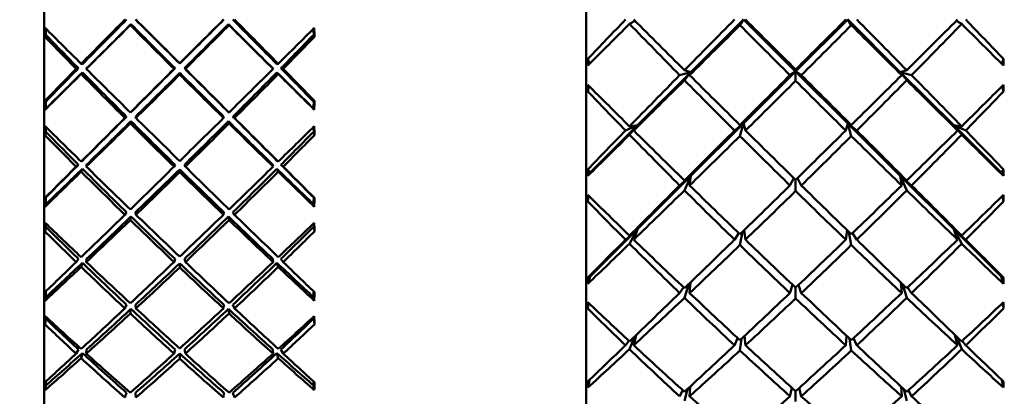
# Model space of a CAD drawing. Header units: inches. Extents: x 0.1 to 17, y 0.3 to 10.7.
# Tile 21 of 74: x 2.374 to 2.864, y 7.845 to 8.033. Entities that reach past the tile are written whole.
import ezdxf

# ---------------------------------------------------------------- set-up
doc = ezdxf.new("R2010")
doc.units = ezdxf.units.IN
doc.header["$LTSCALE"] = 0.5
doc.header["$MEASUREMENT"] = 0
doc.layers.add('Dimension (ANSI)', color=7, linetype='Continuous', lineweight=25)
doc.layers.add('Visible (ANSI)', color=7, linetype='Continuous', lineweight=50)
doc.styles.add('Note Text (ANSI)', font='tahoma.ttf')
doc.dimstyles.new('Default (ANSI)', dxfattribs={"dimscale": 0.5, "dimtxt": 0.12, "dimasz": 0.098425, "dimexe": 0.125, "dimexo": 0.0625, "dimgap": 0.031496, "dimtad": 0, "dimtih": 1, "dimtoh": 1, "dimrnd": 1e-08, "dimzin": 4, "dimdsep": 46, "dimtxsty": 'Note Text (ANSI)', "dimcen": 0.09, "dimdle": 0.393701, "dimclrd": 256, "dimclre": 256, "dimclrt": 256, "dimadec": 0, "dimazin": 1, "dimtfac": 1, "dimtofl": 0, "dimtmove": 0, "dimatfit": 3, "dimfxl": 1, "dimtolj": 1, "dimtzin": 4, "dimlwd": -1, "dimlwe": -1, "dimarcsym": 0})

# ---------------------------------------------------------------- blocks, each defined once
blk = doc.blocks.new('*D7')
at = {"layer": 'Defpoints', "color": 0, "transparency": 16777216}
for p in [(4.8545, 9.03316), (0.74372, 7.03316), (4.8545, 7.03316)]:
    blk.add_point(p, dxfattribs=at)
at = {"layer": 'Dimension (ANSI)', "transparency": 16777216}
for p, q in [((4.82325, 9.03316), (0.68122, 9.03316)), ((0.74372, 8.98394), (0.74372, 8.08015)), ((0.74372, 7.08237), (0.74372, 7.98616)), ((4.82325, 7.03316), (0.68122, 7.03316))]:
    blk.add_line(p, q, dxfattribs=at)
for points in [[(0.73552, 8.98394), (0.75192, 8.98394), (0.74372, 9.03316)], [(0.73552, 7.08237), (0.75192, 7.08237), (0.74372, 7.03316)]]:
    blk.add_solid(points, dxfattribs=at)
at = {"layer": 'Dimension (ANSI)', "transparency": 16777216, "insert": (0.66752, 8.06441), "char_height": 0.06, "attachment_point": 1, "style": 'Note Text (ANSI)'}
blk.add_mtext('\\A1;2.00', dxfattribs=at)

msp = doc.modelspace()

# ---------------------------------------------------------------- linework, layer by layer
at = {"layer": 'Visible (ANSI)'}
for p, q in [((2.65568, 7.59221), (2.65568, 8.4741)), ((2.386, 8.4241), (2.386, 7.64221)), ((2.68005, 8.0325), (2.6773, 8.03106)), ((2.70787, 8.00706), (2.73402, 8.03316)), ((2.73402, 8.03316), (2.73225, 8.03041)), ((2.73402, 8.03316), (2.75996, 8.00727)), ((2.7859, 8.03316), (2.75996, 8.00727)), ((2.81205, 8.00706), (2.7859, 8.03316)), ((2.78766, 8.03041), (2.7859, 8.03316)), ((2.84262, 8.03106), (2.83987, 8.0325)), ((2.42917, 8.03089), (2.42885, 8.0304)), ((2.47798, 8.0304), (2.47766, 8.03089)), ((2.38673, 8.02561), (2.38638, 8.02451)), ((2.5201, 8.02561), (2.52046, 8.02451)), ((2.65732, 8.01106), (2.65651, 8.01356)), ((2.8626, 8.01106), (2.86341, 8.01356)), ((2.4019, 8.00861), (2.40301, 8.00892)), ((2.40502, 8.01097), (2.40439, 8.01115)), ((2.40694, 8.00861), (2.40708, 8.00892)), ((2.45108, 8.00892), (2.45059, 8.00861)), ((2.45342, 8.01125), (2.45342, 8.01143)), ((2.45575, 8.00892), (2.45625, 8.00861)), ((2.49976, 8.00892), (2.49989, 8.00861)), ((2.50245, 8.01115), (2.50181, 8.01097)), ((2.50382, 8.00892), (2.50494, 8.00861)), ((2.70787, 8.00706), (2.70466, 8.00797)), ((2.75996, 8.00727), (2.75996, 8.00829)), ((2.81525, 8.00797), (2.81205, 8.00706)), ((2.40502, 8.00688), (2.40439, 8.00607)), ((2.45342, 8.0066), (2.45342, 8.00579)), ((2.50245, 8.00607), (2.50181, 8.00688)), ((2.6813, 7.98055), (2.70787, 8.00706)), ((2.70221, 8.00547), (2.70787, 8.00706)), ((2.70787, 8.00706), (2.70466, 8.00297)), ((2.70718, 8.00547), (2.70787, 8.00706)), ((2.73402, 7.98137), (2.75996, 8.00727)), ((2.75996, 8.00727), (2.75713, 8.00547)), ((2.75996, 8.00727), (2.76279, 8.00547)), ((2.7859, 7.98137), (2.75996, 8.00727)), ((2.75996, 8.00727), (2.75996, 8.00265)), ((2.81205, 8.00706), (2.81771, 8.00547)), ((2.83862, 7.98055), (2.81205, 8.00706)), ((2.81205, 8.00706), (2.81274, 8.00547)), ((2.81525, 8.00297), (2.81205, 8.00706)), ((2.65708, 8.00013), (2.65651, 7.99739)), ((2.86284, 8.00013), (2.86341, 7.99739)), ((2.38673, 7.99228), (2.38638, 7.99275)), ((2.5201, 7.99228), (2.52046, 7.99275)), ((2.38677, 7.98877), (2.38643, 7.98825)), ((2.52006, 7.98877), (2.52041, 7.98825)), ((2.42612, 7.98416), (2.42693, 7.98479)), ((2.42917, 7.98703), (2.42885, 7.98689)), ((2.43162, 7.98416), (2.43144, 7.98479)), ((2.47539, 7.98479), (2.47521, 7.98416)), ((2.47798, 7.98689), (2.47766, 7.98703)), ((2.47991, 7.98479), (2.48072, 7.98416)), ((2.42917, 7.98254), (2.42885, 7.98143)), ((2.47798, 7.98143), (2.47766, 7.98254)), ((2.65768, 7.95697), (2.6813, 7.98055)), ((2.67528, 7.97789), (2.6813, 7.98055)), ((2.6813, 7.98055), (2.6773, 7.97582)), ((2.6813, 7.98055), (2.6773, 7.97997)), ((2.67939, 7.97789), (2.6813, 7.98055)), ((2.70787, 7.95528), (2.73402, 7.98137)), ((2.72953, 7.97789), (2.73402, 7.98137)), ((2.73402, 7.98137), (2.73225, 7.98062)), ((2.73402, 7.98137), (2.73225, 7.97517)), ((2.73501, 7.97789), (2.73402, 7.98137)), ((2.7859, 7.98137), (2.7849, 7.97789)), ((2.78766, 7.98062), (2.7859, 7.98137)), ((2.7859, 7.98137), (2.79039, 7.97789)), ((2.81205, 7.95528), (2.7859, 7.98137)), ((2.78766, 7.97517), (2.7859, 7.98137)), ((2.84262, 7.97997), (2.83862, 7.98055)), ((2.83862, 7.98055), (2.84464, 7.97789)), ((2.86224, 7.95697), (2.83862, 7.98055)), ((2.84262, 7.97582), (2.83862, 7.98055)), ((2.83862, 7.98055), (2.84053, 7.97789)), ((2.38673, 7.97731), (2.38638, 7.9756)), ((2.5201, 7.97731), (2.52046, 7.9756)), ((2.4019, 7.9599), (2.40301, 7.96084)), ((2.40502, 7.96285), (2.40439, 7.9624)), ((2.40502, 7.95883), (2.40439, 7.95741)), ((2.40694, 7.9599), (2.40708, 7.96084)), ((2.45108, 7.96084), (2.45059, 7.9599)), ((2.45342, 7.95855), (2.45342, 7.95713)), ((2.45575, 7.96084), (2.45625, 7.9599)), ((2.49976, 7.96084), (2.49989, 7.9599)), ((2.50245, 7.9624), (2.50181, 7.96285)), ((2.50245, 7.95741), (2.50181, 7.95883)), ((2.50382, 7.96084), (2.50494, 7.9599)), ((2.65768, 7.95697), (2.65651, 7.9585)), ((2.86224, 7.95697), (2.86341, 7.9585)), ((2.65768, 7.95697), (2.65656, 7.95529)), ((2.6813, 7.92876), (2.70787, 7.95528)), ((2.70221, 7.95053), (2.70787, 7.95528)), ((2.70787, 7.95528), (2.70466, 7.95299)), ((2.70787, 7.95528), (2.70466, 7.94807)), ((2.70718, 7.95053), (2.70787, 7.95528)), ((2.75906, 7.95419), (2.75713, 7.95053)), ((2.76085, 7.95419), (2.76279, 7.95053)), ((2.81205, 7.95528), (2.81771, 7.95053)), ((2.83862, 7.92876), (2.81205, 7.95528)), ((2.81525, 7.95299), (2.81205, 7.95528)), ((2.81205, 7.95528), (2.81274, 7.95053)), ((2.81525, 7.94807), (2.81205, 7.95528)), ((2.86224, 7.95697), (2.86335, 7.95529)), ((2.75996, 7.95331), (2.75996, 7.94776)), ((2.38673, 7.9445), (2.38638, 7.94433)), ((2.5201, 7.9445), (2.52046, 7.94433)), ((2.65695, 7.94541), (2.65651, 7.94259)), ((2.86297, 7.94541), (2.86341, 7.94259)), ((2.38677, 7.94107), (2.38643, 7.93993)), ((2.52006, 7.94107), (2.52041, 7.93993)), ((2.42612, 7.93593), (2.42693, 7.93718)), ((2.42917, 7.93499), (2.42885, 7.93327)), ((2.43162, 7.93593), (2.43144, 7.93718)), ((2.47539, 7.93718), (2.47521, 7.93593)), ((2.47798, 7.93327), (2.47766, 7.93499)), ((2.47991, 7.93718), (2.48072, 7.93593)), ((2.38673, 7.92989), (2.38638, 7.92759)), ((2.5201, 7.92989), (2.52046, 7.92759)), ((2.65768, 7.90519), (2.6813, 7.92876)), ((2.67528, 7.9235), (2.6813, 7.92876)), ((2.6813, 7.92876), (2.6773, 7.92147)), ((2.6813, 7.92876), (2.6773, 7.92553)), ((2.67939, 7.9235), (2.6813, 7.92876)), ((2.72953, 7.9235), (2.73164, 7.92675)), ((2.73345, 7.92733), (2.73225, 7.92084)), ((2.73501, 7.9235), (2.73433, 7.9282)), ((2.78558, 7.9282), (2.7849, 7.9235)), ((2.78766, 7.92084), (2.78647, 7.92733)), ((2.78827, 7.92675), (2.79039, 7.9235)), ((2.84262, 7.92553), (2.83862, 7.92876)), ((2.83862, 7.92876), (2.84464, 7.9235)), ((2.86224, 7.90519), (2.83862, 7.92876)), ((2.84262, 7.92147), (2.83862, 7.92876)), ((2.83862, 7.92876), (2.84053, 7.9235)), ((2.4019, 7.91235), (2.40301, 7.91389)), ((2.40502, 7.91195), (2.40439, 7.90993)), ((2.40694, 7.91235), (2.40708, 7.91389)), ((2.45108, 7.91389), (2.45059, 7.91235)), ((2.45342, 7.91168), (2.45342, 7.90966)), ((2.45575, 7.91389), (2.45625, 7.91235)), ((2.49976, 7.91389), (2.49989, 7.91235)), ((2.50245, 7.90993), (2.50181, 7.91195)), ((2.50382, 7.91389), (2.50494, 7.91235)), ((2.65768, 7.90519), (2.65651, 7.90462)), ((2.65768, 7.90519), (2.65656, 7.9015)), ((2.86224, 7.90519), (2.86341, 7.90462)), ((2.86224, 7.90519), (2.86335, 7.9015)), ((2.70221, 7.8969), (2.70423, 7.89969)), ((2.70681, 7.90137), (2.70466, 7.89452)), ((2.70718, 7.8969), (2.70764, 7.90218)), ((2.75845, 7.90103), (2.75713, 7.8969)), ((2.75996, 7.89959), (2.75996, 7.89421)), ((2.76147, 7.90103), (2.76279, 7.8969)), ((2.81227, 7.90218), (2.81274, 7.8969)), ((2.81525, 7.89452), (2.8131, 7.90137)), ((2.81569, 7.89969), (2.81771, 7.8969)), ((2.38677, 7.89482), (2.38643, 7.89308)), ((2.52006, 7.89482), (2.52041, 7.89308)), ((2.42612, 7.88924), (2.42693, 7.89108)), ((2.43162, 7.88924), (2.43144, 7.89108)), ((2.47539, 7.89108), (2.47521, 7.88924)), ((2.47991, 7.89108), (2.48072, 7.88924)), ((2.65686, 7.89203), (2.65651, 7.88922)), ((2.86306, 7.89203), (2.86341, 7.88922)), ((2.42917, 7.88898), (2.42885, 7.88668)), ((2.47798, 7.88668), (2.47766, 7.88898)), ((2.38673, 7.88409), (2.38638, 7.88124)), ((2.5201, 7.88409), (2.52046, 7.88124)), ((2.67995, 7.87535), (2.6773, 7.86889)), ((2.67939, 7.87083), (2.68066, 7.87603)), ((2.73501, 7.87083), (2.73455, 7.87555)), ((2.78536, 7.87555), (2.7849, 7.87083)), ((2.83925, 7.87603), (2.84053, 7.87083)), ((2.84262, 7.86889), (2.83997, 7.87535)), ((2.67528, 7.87083), (2.677, 7.87306)), ((2.72953, 7.87083), (2.73111, 7.87445)), ((2.73306, 7.87415), (2.73225, 7.86828)), ((2.78766, 7.86828), (2.78685, 7.87415)), ((2.7888, 7.87445), (2.79039, 7.87083)), ((2.84292, 7.87306), (2.84464, 7.87083)), ((2.4019, 7.8667), (2.40301, 7.86883)), ((2.40502, 7.86698), (2.40439, 7.8644)), ((2.40694, 7.8667), (2.40708, 7.86883)), ((2.45108, 7.86883), (2.45059, 7.8667)), ((2.45342, 7.86672), (2.45342, 7.86415)), ((2.45575, 7.86883), (2.45625, 7.8667)), ((2.49976, 7.86883), (2.49989, 7.8667)), ((2.50245, 7.8644), (2.50181, 7.86698)), ((2.50382, 7.86883), (2.50494, 7.8667)), ((2.38677, 7.85075), (2.38643, 7.84844)), ((2.52006, 7.85075), (2.52041, 7.84844)), ((2.6573, 7.85353), (2.65656, 7.8498)), ((2.86261, 7.85353), (2.86335, 7.8498)), ((2.42612, 7.84482), (2.42693, 7.84723)), ((2.43162, 7.84482), (2.43144, 7.84723)), ((2.47539, 7.84723), (2.47521, 7.84482)), ((2.47991, 7.84723), (2.48072, 7.84482)), ((2.70221, 7.84541), (2.70381, 7.84846)), ((2.7061, 7.84901), (2.70466, 7.84315)), ((2.70718, 7.84541), (2.70749, 7.8503)), ((2.75811, 7.84965), (2.75713, 7.84541)), ((2.75996, 7.84797), (2.75996, 7.84286)), ((2.7618, 7.84965), (2.76279, 7.84541)), ((2.81243, 7.8503), (2.81274, 7.84541)), ((2.81525, 7.84315), (2.81381, 7.84901)), ((2.81611, 7.84846), (2.81771, 7.84541))]:
    msp.add_line(p, q, dxfattribs=at)
for centre, major_axis, ratio, start_param, end_param in [((2.48925, 8.03316), (-0.39159, -0.38966), 0.080876, 4.793487, 4.849814), ((2.48925, 8.03316), (-0.38658, -0.38468), 0.080876, 4.793487, 4.85101), ((2.41758, 8.03316), (-0.38777, 0.38588), 0.017871, 4.637646, 4.694432), ((2.41758, 8.03316), (-0.39279, 0.39088), 0.017871, 4.638833, 4.694432), ((2.48925, 8.03316), (-0.39279, -0.39088), 0.017871, 4.730346, 4.785945), ((2.48925, 8.03316), (-0.38777, -0.38588), 0.017871, 4.730346, 4.787132), ((2.41758, 8.03316), (-0.38658, 0.38468), 0.080876, 4.573768, 4.631291), ((2.41758, 8.03316), (-0.39159, 0.38966), 0.080876, 4.574964, 4.631291), ((2.80074, 8.03316), (0.43858, 0.43637), 0.144525, 1.715048, 1.759517), ((2.71918, 8.03316), (0.44265, -0.44049), 0.044992, 4.667207, 4.724361), ((2.80074, 8.03316), (0.44167, 0.4395), 0.080876, 1.651894, 1.709048), ((2.71918, 8.03316), (0.44303, -0.44087), 0.017871, 1.49642, 1.55284), ((2.80074, 8.03316), (0.44303, 0.44087), 0.017871, 1.588753, 1.645172), ((2.71918, 8.03316), (0.44167, -0.4395), 0.080876, 1.432545, 1.489699), ((2.80074, 8.03316), (0.44265, 0.44049), 0.044992, 4.700417, 4.757571), ((2.71918, 8.03316), (0.43858, -0.43637), 0.144525, 1.382075, 1.426545), ((2.41334, 8.03316), (0.00515, 0.39094), 0.068676, 1.582236, 1.593811), ((2.41758, 8.03316), (-0.39246, 0.39055), 0.044992, 1.536151, 1.581942), ((2.41334, 8.03316), (0.00508, 0.38594), 0.068676, 1.583251, 1.591247), ((2.41758, 8.03316), (-0.39279, -0.39088), 0.017871, 1.525921, 1.581702), ((2.41758, 8.03316), (-0.38777, -0.38588), 0.017871, 1.525921, 1.582891), ((2.48925, 8.03316), (-0.39159, 0.38966), 0.080876, 1.49675, 1.552531), ((2.48925, 8.03316), (-0.38658, 0.38468), 0.080876, 1.495561, 1.552531), ((2.41758, 8.03316), (-0.38658, -0.38468), 0.080876, 1.589062, 1.646032), ((2.41758, 8.03316), (-0.39159, -0.38966), 0.080876, 1.589062, 1.644843), ((2.48925, 8.03316), (-0.38777, 0.38588), 0.017871, 1.558702, 1.615672), ((2.48925, 8.03316), (-0.39279, 0.39088), 0.017871, 1.559891, 1.615672), ((2.48925, 8.03316), (-0.39246, -0.39055), 0.044992, 1.55965, 1.605442), ((2.4935, 8.03316), (-0.00508, 0.38594), 0.068676, 4.691938, 4.699935), ((2.4935, 8.03316), (-0.00515, 0.39094), 0.068676, 4.689374, 4.700949), ((2.71918, 8.03316), (0.44265, 0.44049), 0.044992, 1.620724, 1.667847), ((2.80074, 8.03316), (0.43858, -0.43637), 0.144525, 4.572883, 4.630969), ((2.71918, 8.03316), (0.44303, 0.44087), 0.017871, 4.667514, 4.724116), ((2.80074, 8.03316), (0.44167, -0.4395), 0.080876, 4.637521, 4.694123), ((2.71918, 8.03316), (0.44167, 0.4395), 0.080876, 4.730655, 4.787257), ((2.80074, 8.03316), (0.44303, -0.44087), 0.017871, 4.700662, 4.757264), ((2.71918, 8.03316), (0.43858, 0.43637), 0.144525, 4.793809, 4.851895), ((2.80074, 8.03316), (0.44265, -0.44049), 0.044992, 1.473746, 1.520869), ((2.48925, 8.03316), (-0.38885, 0.38688), 0.144525, 1.448656, 1.489377), ((2.48925, 8.03316), (-0.38388, 0.38194), 0.144525, 1.446092, 1.489377), ((2.41758, 8.03316), (-0.38388, -0.38194), 0.144525, 1.652216, 1.695501), ((2.41758, 8.03316), (-0.38885, -0.38688), 0.144525, 1.652216, 1.692937), ((2.68651, 8.03316), (0.00581, -0.44094), 0.068676, 4.755954, 4.763354), ((2.83341, 8.03316), (-0.00581, -0.44094), 0.068676, 1.519831, 1.527231), ((2.48925, 8.03316), (-0.39159, -0.38966), 0.080876, 4.856318, 4.897039), ((2.48925, 8.03316), (-0.38658, -0.38468), 0.080876, 4.856318, 4.899603), ((2.41758, 8.03316), (-0.39246, 0.39055), 0.044992, 1.588447, 1.644227), ((2.48925, 8.03316), (-0.39279, -0.39088), 0.017871, 4.793177, 4.848958), ((2.48925, 8.03316), (-0.38777, -0.38588), 0.017871, 4.793177, 4.850147), ((2.41758, 8.03316), (-0.38777, 0.38588), 0.017871, 4.574631, 4.631601), ((2.41758, 8.03316), (-0.39279, 0.39088), 0.017871, 4.57582, 4.631601), ((2.48925, 8.03316), (-0.39246, -0.39055), 0.044992, 1.497366, 1.553146), ((2.41758, 8.03316), (-0.38658, 0.38468), 0.080876, 4.525174, 4.56846), ((2.41758, 8.03316), (-0.39159, 0.38966), 0.080876, 4.527739, 4.56846), ((2.41758, 8.03316), (-0.39279, -0.39088), 0.017871, 1.473625, 1.519417), ((2.41758, 8.03316), (-0.38777, -0.38588), 0.017871, 1.473486, 1.520613), ((2.48925, 8.03316), (-0.38885, 0.38688), 0.144525, 1.495881, 1.552209), ((2.48925, 8.03316), (-0.38388, 0.38194), 0.144525, 1.494685, 1.552209), ((2.41758, 8.03316), (-0.38658, -0.38468), 0.080876, 1.52623, 1.583016), ((2.41758, 8.03316), (-0.39159, -0.38966), 0.080876, 1.52623, 1.58183), ((2.48925, 8.03316), (-0.38658, 0.38468), 0.080876, 1.558576, 1.615362), ((2.48925, 8.03316), (-0.39159, 0.38966), 0.080876, 1.559763, 1.615362), ((2.41758, 8.03316), (-0.38388, -0.38194), 0.144525, 1.589384, 1.646908), ((2.41758, 8.03316), (-0.38885, -0.38688), 0.144525, 1.589384, 1.645712), ((2.48925, 8.03316), (-0.38777, 0.38588), 0.017871, 1.62098, 1.668106), ((2.48925, 8.03316), (-0.39279, 0.39088), 0.017871, 1.622176, 1.667967), ((2.80074, 8.03316), (0.44167, 0.4395), 0.080876, 1.714726, 1.772812), ((2.71918, 8.03316), (0.44303, 0.44087), 0.017871, 4.604682, 4.661836), ((2.80074, 8.03316), (0.43858, -0.43637), 0.144525, 4.636647, 4.693801), ((2.71918, 8.03316), (0.44265, -0.44049), 0.044992, 4.730039, 4.786641), ((2.80074, 8.03316), (0.44303, 0.44087), 0.017871, 1.651585, 1.708187), ((2.71918, 8.03316), (0.44167, 0.4395), 0.080876, 4.667823, 4.724242), ((2.80074, 8.03316), (0.44167, -0.4395), 0.080876, 4.700536, 4.756955), ((2.71918, 8.03316), (0.44303, -0.44087), 0.017871, 1.433406, 1.490008), ((2.80074, 8.03316), (0.44265, 0.44049), 0.044992, 4.638137, 4.694739), ((2.71918, 8.03316), (0.43858, 0.43637), 0.144525, 4.730977, 4.788131), ((2.80074, 8.03316), (0.44303, -0.44087), 0.017871, 4.762942, 4.820096), ((2.71918, 8.03316), (0.44167, -0.4395), 0.080876, 1.368781, 1.426867), ((2.68651, 8.03316), (-0.00957, -0.44094), 0.066473, 4.787626, 4.795026), ((2.71918, 8.03316), (0.44055, -0.43836), 0.108212, 4.677857, 4.72498), ((2.80074, 8.03316), (0.44055, 0.43836), 0.108212, 4.699798, 4.746921), ((2.83341, 8.03316), (0.00957, -0.44094), 0.066473, 1.488159, 1.495559), ((2.41334, 8.03316), (-0.00172, 0.39094), 0.069787, 1.674041, 1.685616), ((2.4935, 8.03316), (0.00172, 0.39094), 0.069787, 4.597569, 4.609144), ((2.80074, 8.03316), (0.43379, -0.43149), 0.209343, 4.586153, 4.630622), ((2.71918, 8.03316), (0.43379, 0.43149), 0.209343, 4.794156, 4.838625), ((2.41334, 8.03316), (-0.0017, 0.38594), 0.069787, 1.676605, 1.685755), ((2.4935, 8.03316), (0.0017, 0.38594), 0.069787, 4.59743, 4.60658), ((2.48925, 8.03316), (-0.39279, -0.39088), 0.017871, 4.856009, 4.912337), ((2.48925, 8.03316), (-0.38777, -0.38588), 0.017871, 4.856009, 4.913533), ((2.41758, 8.03316), (-0.39246, 0.39055), 0.044992, 1.651278, 1.706878), ((2.48925, 8.03316), (-0.39246, -0.39055), 0.044992, 1.434715, 1.490314), ((2.41758, 8.03316), (-0.38777, 0.38588), 0.017871, 4.511245, 4.568769), ((2.41758, 8.03316), (-0.39279, 0.39088), 0.017871, 4.512441, 4.568769), ((2.41334, 8.03316), (0.00849, 0.39094), 0.066473, 1.708439, 1.720014), ((2.41758, 8.03316), (-0.39059, 0.38865), 0.108212, 1.598669, 1.644461), ((2.41334, 8.03316), (0.00838, 0.38594), 0.066473, 1.711073, 1.71745), ((2.41758, 8.03316), (-0.39159, -0.38966), 0.080876, 1.463398, 1.519179), ((2.41758, 8.03316), (-0.38658, -0.38468), 0.080876, 1.463398, 1.520368), ((2.48925, 8.03316), (-0.38885, 0.38688), 0.144525, 1.55926, 1.61504), ((2.48925, 8.03316), (-0.38388, 0.38194), 0.144525, 1.558071, 1.61504), ((2.41758, 8.03316), (-0.38388, -0.38194), 0.144525, 1.526552, 1.583522), ((2.41758, 8.03316), (-0.38885, -0.38688), 0.144525, 1.526552, 1.582333), ((2.48925, 8.03316), (-0.38658, 0.38468), 0.080876, 1.621225, 1.678194), ((2.48925, 8.03316), (-0.39159, 0.38966), 0.080876, 1.622414, 1.678194), ((2.48925, 8.03316), (-0.39059, -0.38865), 0.108212, 1.497132, 1.542924), ((2.4935, 8.03316), (-0.00838, 0.38594), 0.066473, 4.565736, 4.572113), ((2.4935, 8.03316), (-0.00849, 0.39094), 0.066473, 4.563172, 4.574746), ((2.48925, 8.03316), (-0.3846, 0.38256), 0.209343, 1.51114, 1.551861), ((2.48925, 8.03316), (-0.37968, 0.37767), 0.209343, 1.508576, 1.551861), ((2.41758, 8.03316), (-0.37968, -0.37767), 0.209343, 1.589731, 1.633016), ((2.41758, 8.03316), (-0.3846, -0.38256), 0.209343, 1.589731, 1.630452), ((2.80074, 8.03316), (0.44167, 0.4395), 0.080876, 1.777558, 1.822027), ((2.71918, 8.03316), (0.44303, 0.44087), 0.017871, 4.552813, 4.599936), ((2.80074, 8.03316), (0.43379, -0.43149), 0.209343, 4.635368, 4.693454), ((2.71918, 8.03316), (0.44055, -0.43836), 0.108212, 4.729726, 4.78688), ((2.80074, 8.03316), (0.44303, 0.44087), 0.017871, 1.714417, 1.771571), ((2.71918, 8.03316), (0.44167, 0.4395), 0.080876, 4.604991, 4.661593), ((2.80074, 8.03316), (0.43858, -0.43637), 0.144525, 4.700031, 4.756633), ((2.71918, 8.03316), (0.44265, -0.44049), 0.044992, 4.792871, 4.84929), ((2.80074, 8.03316), (0.44265, 0.44049), 0.044992, 4.575488, 4.631907), ((2.71918, 8.03316), (0.43858, 0.43637), 0.144525, 4.668145, 4.724747), ((2.80074, 8.03316), (0.44167, -0.4395), 0.080876, 4.763185, 4.819787), ((2.71918, 8.03316), (0.44303, -0.44087), 0.017871, 1.370022, 1.427176), ((2.80074, 8.03316), (0.44055, 0.43836), 0.108212, 4.637898, 4.695052), ((2.71918, 8.03316), (0.43379, 0.43149), 0.209343, 4.731324, 4.78941), ((2.80074, 8.03316), (0.44303, -0.44087), 0.017871, 4.824842, 4.871965), ((2.71918, 8.03316), (0.44167, -0.4395), 0.080876, 1.319566, 1.364035), ((2.48925, 8.03316), (-0.39279, -0.39088), 0.017871, 4.918841, 4.959562), ((2.48925, 8.03316), (-0.38777, -0.38588), 0.017871, 4.918841, 4.962126), ((2.41758, 8.03316), (-0.38658, -0.38468), 0.080876, 1.410964, 1.45809), ((2.48925, 8.03316), (-0.37968, 0.37767), 0.209343, 1.55717, 1.614693), ((2.41758, 8.03316), (-0.39059, 0.38865), 0.108212, 1.650965, 1.706746), ((2.48925, 8.03316), (-0.39246, -0.39055), 0.044992, 1.371702, 1.427482), ((2.41758, 8.03316), (-0.38388, -0.38194), 0.144525, 1.46372, 1.520507), ((2.48925, 8.03316), (-0.38388, 0.38194), 0.144525, 1.621086, 1.677872), ((2.41758, 8.03316), (-0.39246, 0.39055), 0.044992, 1.71411, 1.769891), ((2.48925, 8.03316), (-0.39059, -0.38865), 0.108212, 1.434847, 1.490628), ((2.41758, 8.03316), (-0.37968, -0.37767), 0.209343, 1.526899, 1.584423), ((2.48925, 8.03316), (-0.38658, 0.38468), 0.080876, 1.683502, 1.730629), ((2.41758, 8.03316), (-0.38777, 0.38588), 0.017871, 4.462652, 4.505937), ((2.41758, 8.03316), (-0.39279, 0.39088), 0.017871, 4.465216, 4.505937), ((2.68651, 8.03316), (0.00195, -0.44094), 0.069787, 4.882214, 4.889614), ((2.83341, 8.03316), (-0.00195, -0.44094), 0.069787, 1.393572, 1.400971), ((2.41758, 8.03316), (-0.39159, -0.38966), 0.080876, 1.411102, 1.456894), ((2.48925, 8.03316), (-0.3846, 0.38256), 0.209343, 1.558366, 1.614693), ((2.41758, 8.03316), (-0.38885, -0.38688), 0.144525, 1.46372, 1.51932), ((2.48925, 8.03316), (-0.38885, 0.38688), 0.144525, 1.622273, 1.677872), ((2.41758, 8.03316), (-0.3846, -0.38256), 0.209343, 1.526899, 1.583227), ((2.48925, 8.03316), (-0.39159, 0.38966), 0.080876, 1.684699, 1.73049), ((2.80074, 8.03316), (0.44303, 0.44087), 0.017871, 1.777248, 1.835334), ((2.71918, 8.03316), (0.44055, -0.43836), 0.108212, 4.792558, 4.84916), ((2.80074, 8.03316), (0.44265, 0.44049), 0.044992, 4.512473, 4.569075), ((2.71918, 8.03316), (0.44265, -0.44049), 0.044992, 4.855703, 4.912305), ((2.80074, 8.03316), (0.44055, 0.43836), 0.108212, 4.575618, 4.63222), ((2.71918, 8.03316), (0.44303, -0.44087), 0.017871, 1.306258, 1.364344), ((2.41334, 8.03316), (0.00172, 0.39094), 0.069787, 1.800321, 1.811896), ((2.41334, 8.03316), (0.0017, 0.38594), 0.069787, 1.802885, 1.812034), ((2.4935, 8.03316), (-0.0017, 0.38594), 0.069787, 4.471151, 4.4803), ((2.4935, 8.03316), (-0.00172, 0.39094), 0.069787, 4.47129, 4.482864), ((2.68651, 8.03316), (-0.01318, -0.44094), 0.063215, 4.913737, 4.921137), ((2.71918, 8.03316), (0.43673, -0.43448), 0.172299, 4.740357, 4.787481), ((2.71918, 8.03316), (0.44167, 0.4395), 0.080876, 4.542159, 4.599313), ((2.80074, 8.03316), (0.43379, -0.43149), 0.209343, 4.699132, 4.756286), ((2.71918, 8.03316), (0.43858, 0.43637), 0.144525, 4.605313, 4.661732), ((2.80074, 8.03316), (0.43858, -0.43637), 0.144525, 4.763045, 4.819465), ((2.71918, 8.03316), (0.43379, 0.43149), 0.209343, 4.668492, 4.725646), ((2.80074, 8.03316), (0.44167, -0.4395), 0.080876, 4.825465, 4.882619), ((2.80074, 8.03316), (0.43673, 0.43448), 0.172299, 4.637297, 4.684421), ((2.83341, 8.03316), (0.01318, -0.44094), 0.063215, 1.362049, 1.369448), ((2.80074, 8.03316), (0.42731, -0.42489), 0.27589, 4.648597, 4.693066), ((2.71918, 8.03316), (0.42731, 0.42489), 0.27589, 4.731712, 4.776181), ((2.48925, 8.03316), (-0.39246, -0.39055), 0.044992, 1.308323, 1.364651), ((2.41758, 8.03316), (-0.38388, -0.38194), 0.144525, 1.400889, 1.457858), ((2.48925, 8.03316), (-0.37968, 0.37767), 0.209343, 1.620555, 1.677525), ((2.41758, 8.03316), (-0.39059, 0.38865), 0.108212, 1.713797, 1.769396), ((2.48925, 8.03316), (-0.39059, -0.38865), 0.108212, 1.372196, 1.427796), ((2.41758, 8.03316), (-0.37968, -0.37767), 0.209343, 1.464068, 1.521037), ((2.48925, 8.03316), (-0.38388, 0.38194), 0.144525, 1.683734, 1.740704), ((2.41758, 8.03316), (-0.39246, 0.39055), 0.044992, 1.776942, 1.83327), ((2.41334, 8.03316), (0.01169, 0.39094), 0.063215, 1.834549, 1.846124), ((2.41758, 8.03316), (-0.3872, 0.38521), 0.172299, 1.66117, 1.706961), ((2.41334, 8.03316), (0.01154, 0.38594), 0.063215, 1.838862, 1.84356), ((2.48925, 8.03316), (-0.37401, 0.3719), 0.27589, 1.57102, 1.614306), ((2.41758, 8.03316), (-0.38885, -0.38688), 0.144525, 1.400889, 1.456669), ((2.48925, 8.03316), (-0.3846, 0.38256), 0.209343, 1.621745, 1.677525), ((2.41758, 8.03316), (-0.3846, -0.38256), 0.209343, 1.464068, 1.519848), ((2.48925, 8.03316), (-0.38885, 0.38688), 0.144525, 1.684923, 1.740704), ((2.48925, 8.03316), (-0.3872, -0.38521), 0.172299, 1.434631, 1.480423), ((2.41758, 8.03316), (-0.37401, -0.3719), 0.27589, 1.527287, 1.570572), ((2.4935, 8.03316), (-0.01154, 0.38594), 0.063215, 4.439625, 4.444324), ((2.4935, 8.03316), (-0.01169, 0.39094), 0.063215, 4.437061, 4.448636), ((2.48925, 8.03316), (-0.37885, 0.37671), 0.27589, 1.573584, 1.614306), ((2.41758, 8.03316), (-0.37885, -0.37671), 0.27589, 1.527287, 1.568008), ((2.80074, 8.03316), (0.44303, 0.44087), 0.017871, 1.84008, 1.88455), ((2.71918, 8.03316), (0.44167, 0.4395), 0.080876, 4.49029, 4.537413), ((2.80074, 8.03316), (0.42731, -0.42489), 0.27589, 4.697812, 4.755898), ((2.71918, 8.03316), (0.43673, -0.43448), 0.172299, 4.792226, 4.84938), ((2.80074, 8.03316), (0.44265, 0.44049), 0.044992, 4.449089, 4.506243), ((2.71918, 8.03316), (0.43858, 0.43637), 0.144525, 4.542481, 4.599083), ((2.80074, 8.03316), (0.43379, -0.43149), 0.209343, 4.762516, 4.819118), ((2.71918, 8.03316), (0.44055, -0.43836), 0.108212, 4.855389, 4.911809), ((2.80074, 8.03316), (0.44055, 0.43836), 0.108212, 4.512969, 4.569389), ((2.71918, 8.03316), (0.43379, 0.43149), 0.209343, 4.60566, 4.662262), ((2.80074, 8.03316), (0.43858, -0.43637), 0.144525, 4.825695, 4.882297), ((2.71918, 8.03316), (0.44265, -0.44049), 0.044992, 4.918535, 4.975689), ((2.80074, 8.03316), (0.43673, 0.43448), 0.172299, 4.575398, 4.632552), ((2.71918, 8.03316), (0.42731, 0.42489), 0.27589, 4.66888, 4.726966), ((2.80074, 8.03316), (0.44167, -0.4395), 0.080876, 4.887365, 4.934488), ((2.71918, 8.03316), (0.44303, -0.44087), 0.017871, 1.257043, 1.301512), ((2.48925, 8.03316), (-0.39246, -0.39055), 0.044992, 1.261098, 1.301819), ((2.41758, 8.03316), (-0.38885, -0.38688), 0.144525, 1.348593, 1.394384), ((2.41758, 8.03316), (-0.38388, -0.38194), 0.144525, 1.348454, 1.39558), ((2.48925, 8.03316), (-0.37885, 0.37671), 0.27589, 1.62081, 1.677137), ((2.48925, 8.03316), (-0.37401, 0.3719), 0.27589, 1.619614, 1.677137), ((2.41758, 8.03316), (-0.3872, 0.38521), 0.172299, 1.713466, 1.769246), ((2.48925, 8.03316), (-0.39059, -0.38865), 0.108212, 1.309183, 1.364964), ((2.41758, 8.03316), (-0.37968, -0.37767), 0.209343, 1.401236, 1.458022), ((2.41758, 8.03316), (-0.3846, -0.38256), 0.209343, 1.401236, 1.456835), ((2.48925, 8.03316), (-0.37968, 0.37767), 0.209343, 1.683571, 1.740357), ((2.48925, 8.03316), (-0.3846, 0.38256), 0.209343, 1.684757, 1.740357), ((2.41758, 8.03316), (-0.39059, 0.38865), 0.108212, 1.776629, 1.832409), ((2.48925, 8.03316), (-0.3872, -0.38521), 0.172299, 1.372347, 1.428127), ((2.41758, 8.03316), (-0.37401, -0.3719), 0.27589, 1.464455, 1.521979), ((2.41758, 8.03316), (-0.37885, -0.37671), 0.27589, 1.464455, 1.520783), ((2.48925, 8.03316), (-0.38388, 0.38194), 0.144525, 1.746012, 1.793139), ((2.48925, 8.03316), (-0.38885, 0.38688), 0.144525, 1.747208, 1.793), ((2.41758, 8.03316), (-0.39246, 0.39055), 0.044992, 1.839774, 1.880495), ((2.68651, 8.03316), (-0.00195, -0.44094), 0.069787, 5.008494, 5.015893), ((2.83341, 8.03316), (0.00195, -0.44094), 0.069787, 1.267292, 1.274691), ((2.41334, 8.03316), (0.00515, 0.39094), 0.068676, 1.926581, 1.938156), ((2.41334, 8.03316), (0.00508, 0.38594), 0.068676, 1.930417, 1.938294), ((2.4935, 8.03316), (-0.00508, 0.38594), 0.068676, 4.344891, 4.352769), ((2.4935, 8.03316), (-0.00515, 0.39094), 0.068676, 4.34503, 4.356605), ((2.80074, 8.03316), (0.44265, 0.44049), 0.044992, 4.385325, 4.443411), ((2.71918, 8.03316), (0.43673, -0.43448), 0.172299, 4.855058, 4.91166), ((2.80074, 8.03316), (0.44055, 0.43836), 0.108212, 4.449955, 4.506557), ((2.71918, 8.03316), (0.44055, -0.43836), 0.108212, 4.918221, 4.974823), ((2.80074, 8.03316), (0.43673, 0.43448), 0.172299, 4.513118, 4.56972), ((2.71918, 8.03316), (0.44265, -0.44049), 0.044992, 4.981367, 5.039453), ((2.68651, 8.03316), (-0.01658, -0.44094), 0.058958, 5.039728, 5.047127), ((2.71918, 8.03316), (0.4312, -0.42886), 0.237791, 4.802827, 4.84995), ((2.71918, 8.03316), (0.43858, 0.43637), 0.144525, 4.479649, 4.536803), ((2.80074, 8.03316), (0.42731, -0.42489), 0.27589, 4.761576, 4.81873), ((2.71918, 8.03316), (0.43379, 0.43149), 0.209343, 4.542828, 4.599248), ((2.80074, 8.03316), (0.43379, -0.43149), 0.209343, 4.82553, 4.88195), ((2.71918, 8.03316), (0.42731, 0.42489), 0.27589, 4.606048, 4.663202), ((2.80074, 8.03316), (0.43858, -0.43637), 0.144525, 4.887975, 4.945129), ((2.80074, 8.03316), (0.4312, 0.42886), 0.237791, 4.574828, 4.621951), ((2.83341, 8.03316), (0.01658, -0.44094), 0.058958, 1.236058, 1.243457), ((2.41334, 8.03316), (0.0147, 0.39094), 0.058958, 1.96054, 1.972115), ((2.41758, 8.03316), (-0.38231, 0.38023), 0.237791, 1.723639, 1.769431), ((2.41334, 8.03316), (0.01451, 0.38594), 0.058958, 1.966652, 1.969551), ((2.48925, 8.03316), (-0.39059, -0.38865), 0.108212, 1.245805, 1.302132), ((2.41758, 8.03316), (-0.3846, -0.38256), 0.209343, 1.338404, 1.394184), ((2.41758, 8.03316), (-0.37968, -0.37767), 0.209343, 1.338404, 1.395373), ((2.48925, 8.03316), (-0.37885, 0.37671), 0.27589, 1.684189, 1.739969), ((2.48925, 8.03316), (-0.37401, 0.3719), 0.27589, 1.683, 1.739969), ((2.41758, 8.03316), (-0.3872, 0.38521), 0.172299, 1.776297, 1.831897), ((2.48925, 8.03316), (-0.3872, -0.38521), 0.172299, 1.309696, 1.365295), ((2.41758, 8.03316), (-0.37401, -0.3719), 0.27589, 1.401623, 1.458593), ((2.41758, 8.03316), (-0.37885, -0.37671), 0.27589, 1.401623, 1.457404), ((2.48925, 8.03316), (-0.37968, 0.37767), 0.209343, 1.746219, 1.803189), ((2.48925, 8.03316), (-0.3846, 0.38256), 0.209343, 1.747408, 1.803189), ((2.41758, 8.03316), (-0.39059, 0.38865), 0.108212, 1.83946, 1.895788), ((2.48925, 8.03316), (-0.38231, -0.38023), 0.237791, 1.372162, 1.417953), ((2.4935, 8.03316), (-0.01451, 0.38594), 0.058958, 4.313634, 4.316534), ((2.4935, 8.03316), (-0.0147, 0.39094), 0.058958, 4.31107, 4.322645), ((2.80074, 8.03316), (0.41917, -0.41659), 0.344788, 4.710978, 4.755447), ((2.71918, 8.03316), (0.41917, 0.41659), 0.344788, 4.669331, 4.7138), ((2.48925, 8.03316), (-0.37164, 0.36935), 0.344788, 1.635965, 1.676686), ((2.48925, 8.03316), (-0.36689, 0.36463), 0.344788, 1.633401, 1.676686), ((2.41758, 8.03316), (-0.36689, -0.36463), 0.344788, 1.464906, 1.508191), ((2.41758, 8.03316), (-0.37164, -0.36935), 0.344788, 1.464906, 1.505627), ((2.80074, 8.03316), (0.44265, 0.44049), 0.044992, 4.33611, 4.38058), ((2.71918, 8.03316), (0.4312, -0.42886), 0.237791, 4.854696, 4.91185), ((2.80074, 8.03316), (0.44055, 0.43836), 0.108212, 4.386571, 4.443725), ((2.71918, 8.03316), (0.43673, -0.43448), 0.172299, 4.91789, 4.974309), ((2.80074, 8.03316), (0.43673, 0.43448), 0.172299, 4.450469, 4.506888), ((2.71918, 8.03316), (0.44055, -0.43836), 0.108212, 4.981053, 5.038207), ((2.80074, 8.03316), (0.4312, 0.42886), 0.237791, 4.512928, 4.570082), ((2.71918, 8.03316), (0.44265, -0.44049), 0.044992, 5.044198, 5.088668), ((2.48925, 8.03316), (-0.39059, -0.38865), 0.108212, 1.198579, 1.2393), ((2.41758, 8.03316), (-0.37968, -0.37767), 0.209343, 1.285969, 1.333096), ((2.48925, 8.03316), (-0.36689, 0.36463), 0.344788, 1.681995, 1.739518), ((2.41758, 8.03316), (-0.38231, 0.38023), 0.237791, 1.775935, 1.831716), ((2.48925, 8.03316), (-0.3872, -0.38521), 0.172299, 1.246683, 1.302463), ((2.41758, 8.03316), (-0.37401, -0.3719), 0.27589, 1.338792, 1.395578), ((2.48925, 8.03316), (-0.37401, 0.3719), 0.27589, 1.746015, 1.802801), ((2.41758, 8.03316), (-0.3872, 0.38521), 0.172299, 1.839129, 1.89491), ((2.48925, 8.03316), (-0.38231, -0.38023), 0.237791, 1.309877, 1.365658), ((2.41758, 8.03316), (-0.36689, -0.36463), 0.344788, 1.402074, 1.459598), ((2.48925, 8.03316), (-0.37968, 0.37767), 0.209343, 1.808497, 1.855624), ((2.41758, 8.03316), (-0.39059, 0.38865), 0.108212, 1.902292, 1.943013), ((2.71918, 8.03316), (0.43858, 0.43637), 0.144525, 4.42778, 4.474904), ((2.80074, 8.03316), (0.41917, -0.41659), 0.344788, 4.760193, 4.818279), ((2.71918, 8.03316), (0.43379, 0.43149), 0.209343, 4.479996, 4.536599), ((2.80074, 8.03316), (0.42731, -0.42489), 0.27589, 4.82496, 4.881562), ((2.71918, 8.03316), (0.42731, 0.42489), 0.27589, 4.543216, 4.599818), ((2.80074, 8.03316), (0.43379, -0.43149), 0.209343, 4.888179, 4.944781), ((2.71918, 8.03316), (0.41917, 0.41659), 0.344788, 4.606499, 4.664585), ((2.80074, 8.03316), (0.43858, -0.43637), 0.144525, 4.949874, 4.996998), ((2.41758, 8.03316), (-0.3846, -0.38256), 0.209343, 1.286108, 1.3319), ((2.48925, 8.03316), (-0.37164, 0.36935), 0.344788, 1.683191, 1.739518), ((2.41758, 8.03316), (-0.37885, -0.37671), 0.27589, 1.338792, 1.394391), ((2.48925, 8.03316), (-0.37885, 0.37671), 0.27589, 1.747202, 1.802801), ((2.41758, 8.03316), (-0.37164, -0.36935), 0.344788, 1.402074, 1.458402), ((2.48925, 8.03316), (-0.3846, 0.38256), 0.209343, 1.809693, 1.855485), ((2.41334, 8.03316), (0.00849, 0.39094), 0.066473, 2.052783, 2.064358), ((2.41334, 8.03316), (0.00838, 0.38594), 0.066473, 2.058554, 2.064497), ((2.4935, 8.03316), (-0.00838, 0.38594), 0.066473, 4.218689, 4.224631), ((2.4935, 8.03316), (-0.00849, 0.39094), 0.066473, 4.218827, 4.230402), ((2.68651, 8.03316), (-0.00581, -0.44094), 0.068676, 5.134754, 5.142153), ((2.83341, 8.03316), (0.00581, -0.44094), 0.068676, 1.141032, 1.148432), ((2.71918, 8.03316), (0.4312, -0.42886), 0.237791, 4.917528, 4.97413), ((2.80074, 8.03316), (0.43673, 0.43448), 0.172299, 4.387454, 4.444056), ((2.71918, 8.03316), (0.43673, -0.43448), 0.172299, 4.980722, 5.037324), ((2.80074, 8.03316), (0.4312, 0.42886), 0.237791, 4.450648, 4.50725), ((2.71918, 8.03316), (0.44055, -0.43836), 0.108212, 5.043885, 5.101971)]:
    msp.add_ellipse(centre, major_axis=major_axis, ratio=ratio, start_param=start_param, end_param=end_param, dxfattribs=at)

# ---------------------------------------------------------------- dimensions: what is measured, and where the dimension line sits
at = {"layer": 'Dimension (ANSI)'}
dim = msp.add_linear_dim(base=(0.74372, 7.03316), p1=(4.8545, 9.03316), p2=(4.8545, 7.03316), angle=90, dimstyle='Default (ANSI)', override={"dimgap": 0.031496, "dimdec": 2, "dimtol": 0, "dimlim": 0, "dimtp": 0, "dimtm": 0, "dimtdec": 2, "dimatfit": 1}, dxfattribs=at)
dim.commit()
dim.dimension.update_dxf_attribs({"geometry": '*D7', "text_midpoint": (0.74372, 8.03316), "dimtype": 160})

doc.saveas('drawing.dxf')
